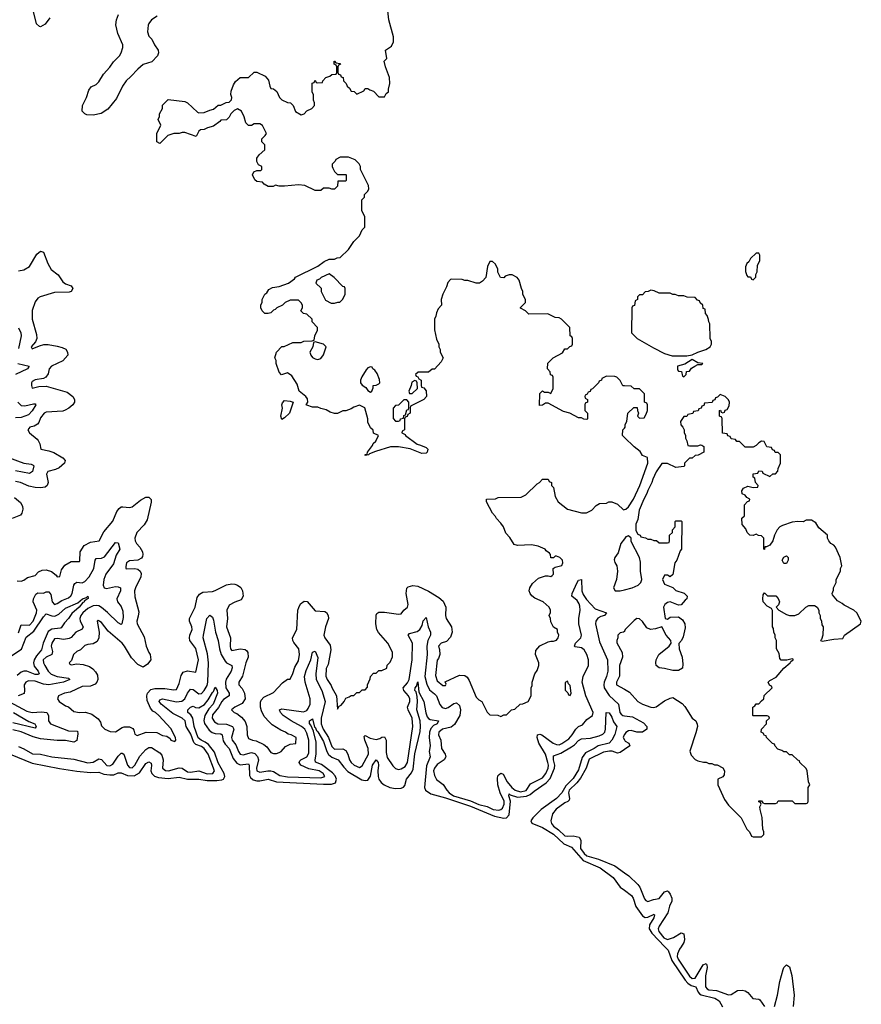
# Model space of a CAD drawing. Header units: inches. Extents: x 2323201 to 2563958, y 895391 to 1023096.
# Tile 49 of 196: x 2455639 to 2461709, y 939585 to 946690. Entities that reach past the tile are written whole.
import ezdxf

# ---------------------------------------------------------------- set-up
doc = ezdxf.new("R2010")
doc.units = ezdxf.units.IN
doc.header["$MEASUREMENT"] = 0
for name, color, linetype in [('C4954', 7, 'Continuous'), ('C4963', 7, 'Continuous'), ('C4964', 7, 'Continuous')]:
    doc.layers.add(name, color=color, linetype=linetype)

msp = doc.modelspace()

# ---------------------------------------------------------------- linework, layer by layer
at = {"layer": 'C4954', "color": 5}
for points, elevation in [([(2455857.2, 946702.8), (2455821.7, 946658.3), (2455790, 946639.3), (2455782, 946642), (2455761.2, 946661.2), (2455739.6, 946750)], 80), ([(2456630, 946715.3), (2456590, 946689.2), (2456570, 946664), (2456565.3, 946650), (2456561.7, 946601.7), (2456570, 946571.3), (2456591, 946550), (2456611, 946510), (2456638, 946470), (2456641, 946450), (2456632, 946430), (2456593.2, 946386.8), (2456530, 946366), (2456490, 946333.6), (2456440.8, 946279.2), (2456406.7, 946250), (2456379.5, 946210), (2456337.7, 946122.3), (2456274.8, 946045.2), (2456226.2, 946013.8), (2456170, 946000.7), (2456123.6, 946003.6), (2456108.7, 946010), (2456088.7, 946030), (2456093.2, 946070), (2456121.2, 946130), (2456138, 946182), (2456154, 946206), (2456190, 946222.8), (2456210, 946242.8), (2456243.9, 946296.1), (2456290, 946347.7), (2456314.9, 946385.1), (2456358, 946430), (2456371, 946450), (2456382.4, 946490), (2456382.4, 946510), (2456347.3, 946590), (2456333.4, 946653.4), (2456338, 946690), (2456352.2, 946727.7)], 80), ([(2460000, 944047.7), (2459990, 944048), (2459970, 944086), (2459946, 944110), (2459930, 944115.3), (2459870, 944118), (2459838, 944102), (2459834, 944090), (2459818, 944082), (2459814, 944070), (2459770, 944026), (2459758, 944022), (2459752.7, 944007.3), (2459738, 944002), (2459732.7, 943987.3), (2459718, 943982), (2459714, 943970), (2459718, 943958), (2459734, 943950), (2459734, 943930), (2459718, 943922), (2459714, 943910), (2459714, 943870), (2459734, 943850), (2459734, 943810), (2459730, 943806), (2459708.4, 943808.4), (2459690, 943818), (2459670, 943818), (2459606, 943850), (2459562, 943862), (2459450, 943922), (2459430, 943922), (2459410, 943908.7), (2459387.3, 943907.3), (2459390, 943994), (2459410, 944012), (2459423.6, 944003.6), (2459450, 944002), (2459470, 943994), (2459486, 944030), (2459486, 944110), (2459482, 944122), (2459467.3, 944127.3), (2459466, 944150), (2459446, 944170), (2459447.3, 944212.7), (2459486, 944250), (2459554.6, 944285.4), (2459570, 944314), (2459590, 944314), (2459607.3, 944332.7), (2459622, 944338), (2459626, 944350), (2459626, 944390), (2459622, 944402), (2459608.4, 944408.4), (2459606, 944470), (2459546, 944530), (2459530, 944538), (2459500.4, 944540.4), (2459447.3, 944567.3), (2459310, 944566), (2459286, 944590), (2459250, 944608), (2459250, 944614), (2459286, 944650), (2459288, 944670), (2459268.4, 944708.4), (2459268, 944730), (2459258, 944750), (2459242, 944810), (2459228, 944830), (2459190, 944848.7), (2459170, 944848.7), (2459141, 944839), (2459130, 944828), (2459106, 944830), (2459088.4, 944868.4), (2459088, 944890), (2459070, 944926), (2459050, 944946), (2459030, 944946), (2459012, 944910), (2459002, 944830), (2458976.9, 944803.1), (2458954, 944790), (2458930, 944788.7), (2458870, 944808.7), (2458850, 944808.7), (2458830, 944815.3), (2458750, 944818), (2458745.4, 944814.6), (2458727.1, 944792.9), (2458718, 944762), (2458690.9, 944709.1), (2458678, 944670), (2458682, 944630), (2458656, 944604), (2458644.5, 944575.5), (2458641, 944550), (2458631.3, 944530), (2458631.6, 944451.6), (2458645.4, 944385.4), (2458662, 944350), (2458662, 944330), (2458672, 944310), (2458672, 944290), (2458692, 944250), (2458679.8, 944220.2), (2458630, 944168), (2458612.7, 944167.3), (2458587.3, 944147.3), (2458512.7, 944147.3), (2458494, 944130), (2458498, 944118), (2458510, 944114), (2458518, 944098), (2458534, 944090), (2458534, 944050), (2458538, 944038), (2458552.7, 944032.7), (2458571.6, 944011.6), (2458572, 943970), (2458554, 943950), (2458458, 943902), (2458454, 943890), (2458454, 943850), (2458438, 943842), (2458432.7, 943827.3), (2458418, 943822), (2458414, 943810), (2458414, 943730), (2458398, 943722), (2458394, 943710), (2458418, 943698), (2458422, 943690), (2458506, 943626), (2458530, 943621), (2458570, 943602), (2458582, 943590), (2458578, 943570), (2458570, 943562), (2458540.2, 943560.2), (2458454.6, 943594.6), (2458370, 943608), (2458312.7, 943607.3), (2458205.4, 943574.6), (2458162, 943558), (2458154, 943550), (2458130, 943546), (2458130, 943552), (2458146, 943554), (2458148, 943570), (2458183.1, 943616.9), (2458189, 943631), (2458208, 943650), (2458226, 943690), (2458190, 943706), (2458187.3, 943727.3), (2458170, 943746), (2458150, 943786), (2458148.7, 943810), (2458128, 943890), (2458090, 943908.7), (2458050, 943895.3), (2458030, 943882), (2457990, 943868.7), (2457970, 943868), (2457931.1, 943848.9), (2457910, 943848.7), (2457878, 943858), (2457850, 943875.3), (2457810, 943884), (2457790, 943894), (2457750, 943895.3), (2457710, 943908), (2457706, 943910), (2457718, 943930), (2457713.6, 943953.6), (2457702, 943970), (2457654, 944010), (2457639.6, 944059.6), (2457601.2, 944121.2), (2457570, 944142), (2457528.4, 944128.4), (2457510, 944146), (2457488.7, 944210), (2457488, 944230), (2457478, 944250), (2457490, 944292), (2457530, 944332), (2457547.3, 944332.7), (2457610, 944362), (2457670, 944362), (2457688.9, 944371.1), (2457747.3, 944372.7), (2457762, 944378), (2457768, 944410), (2457788, 944450), (2457788, 944470), (2457748, 944510), (2457748, 944530), (2457710, 944566), (2457686, 944570), (2457666, 944590), (2457678, 944610), (2457678, 944630), (2457670, 944646), (2457650, 944666), (2457590, 944666), (2457554, 944650), (2457534, 944630), (2457494, 944610), (2457482, 944598), (2457470, 944595.3), (2457450, 944575.3), (2457430, 944569), (2457408, 944570), (2457388, 944590), (2457378, 944610), (2457378, 944630), (2457387.3, 944652.7), (2457388, 944670), (2457408, 944710), (2457420.4, 944719.6), (2457436.4, 944743.6), (2457463.1, 944756.9), (2457510, 944764.7), (2457578, 944790), (2457620.4, 944819.6), (2457628.7, 944831.3), (2457790, 944912), (2457834.6, 944945.4), (2457870, 944962), (2457910, 944962), (2457928.4, 944971.6), (2457950, 944974), (2458010, 945032), (2458048.7, 945090), (2458088.9, 945131.1), (2458110, 945174), (2458127.3, 945192.7), (2458127.3, 945267.3), (2458107.3, 945312.7), (2458106, 945390), (2458126, 945410), (2458126, 945430), (2458150, 945454), (2458158, 945470), (2458154.6, 945494.6), (2458098, 945610), (2458098, 945630), (2458088, 945650), (2458058, 945678), (2458010, 945698), (2457950, 945698), (2457918, 945682), (2457914, 945670), (2457892.7, 945647.3), (2457892, 945630), (2457898, 945618), (2457910, 945594), (2457930, 945574), (2457990, 945574), (2457994, 945570), (2457994, 945530), (2457990, 945526), (2457934, 945526), (2457931.6, 945488.4), (2457910, 945468), (2457890, 945468), (2457870, 945475.3), (2457830, 945475.3), (2457810, 945458), (2457770, 945458), (2457694.6, 945494.6), (2457650, 945499), (2457550, 945489), (2457510, 945488.7), (2457484.7, 945495.3), (2457467.3, 945487.3), (2457430, 945486), (2457403.1, 945503.1), (2457390, 945518), (2457350, 945522), (2457334.6, 945534.6), (2457318, 945570), (2457327.3, 945592.7), (2457350, 945602), (2457378, 945602), (2457386, 945610), (2457386, 945630), (2457362, 945642), (2457350, 945666), (2457348.7, 945690), (2457365.6, 945714.4), (2457408, 945750), (2457407.3, 945787.3), (2457386, 945810), (2457386, 945830), (2457410, 945854), (2457418, 945870), (2457390, 945926), (2457370, 945938), (2457330, 945938), (2457310, 945926), (2457290, 945926), (2457270, 945946), (2457258, 945990), (2457238, 946030), (2457210, 946046), (2457185.4, 946034.6), (2457162, 946010), (2457150, 945986), (2457131.6, 945968.4), (2457090, 945966), (2457083.6, 945956.4), (2457038, 945922), (2456994, 945910), (2456970, 945898), (2456943.6, 945896.4), (2456930, 945886), (2456911.6, 945848.4), (2456830, 945875.3), (2456810, 945875.3), (2456790, 945869), (2456750, 945869), (2456706.4, 945853.6), (2456650, 945798), (2456628.9, 945808.9), (2456628, 945870), (2456658, 945930), (2456638, 945970), (2456647.3, 945992.7), (2456648, 946010), (2456668, 946050), (2456670, 946074), (2456710, 946114), (2456830, 946101), (2456850, 946091.3), (2456922, 946022), (2456930, 946018), (2456970, 946021), (2457010, 946038), (2457036.4, 946043.6), (2457070, 946074), (2457090, 946074), (2457128.4, 946091.6), (2457150, 946094), (2457167.3, 946112.7), (2457168, 946130), (2457162, 946150), (2457164.7, 946175.3), (2457180.4, 946219.6), (2457196.4, 946243.6), (2457230, 946272), (2457290, 946274), (2457330, 946312), (2457350, 946312), (2457410, 946282), (2457434.4, 946254.4), (2457442, 946210), (2457450, 946194), (2457470, 946192), (2457492.7, 946172.7), (2457512, 946130), (2457530, 946112), (2457570, 946092), (2457591.1, 946091.1), (2457612, 946070), (2457627.1, 946027.1), (2457670, 946004.7), (2457690, 946012), (2457710, 946032), (2457746, 946050), (2457766, 946070), (2457766, 946090), (2457758, 946110), (2457758, 946150), (2457748, 946168), (2457748, 946232), (2457762, 946238), (2457770, 946254), (2457778, 946238), (2457790, 946234), (2457822, 946238), (2457826, 946250), (2457847.3, 946272.7), (2457876.4, 946283.6), (2457890, 946294), (2457922, 946298), (2457926, 946310), (2457926, 946350), (2457922, 946362), (2457906, 946370), (2457906, 946390), (2457910, 946392), (2457918, 946378), (2457950, 946374), (2457952, 946370), (2457938, 946362), (2457934, 946350), (2457934, 946310), (2457938, 946298), (2457952.7, 946292.7), (2457958, 946278), (2457972.7, 946272.7), (2457974, 946250), (2457994, 946230), (2458002, 946210), (2458016.9, 946196.9), (2458030, 946174), (2458051.6, 946171.6), (2458070, 946154), (2458122, 946178), (2458130, 946194), (2458150, 946194), (2458163.6, 946183.6), (2458190, 946174), (2458230, 946134), (2458270, 946134), (2458283.1, 946156.9), (2458298, 946170), (2458298, 946190), (2458308, 946230), (2458307.3, 946272.7), (2458278, 946350), (2458268, 946390), (2458286, 946410), (2458278, 946470), (2458320.4, 946499.6), (2458335.3, 946530), (2458334, 946566), (2458302, 946690), (2458294.6, 946754.6)], 80), ([(2455630, 944878), (2455670, 944886), (2455708.7, 944910), (2455762.5, 944997.5), (2455790, 945021), (2455810, 945012), (2455841.3, 944930), (2455867.2, 944887.2), (2455916, 944850), (2455950, 944798), (2455970, 944784.7), (2456010.8, 944770.8), (2456022, 944750), (2456011.1, 944728.9), (2455996.9, 944723.1), (2455890, 944722), (2455787.7, 944690), (2455770, 944679.7), (2455750, 944653.6), (2455730, 944592.7), (2455728.8, 944530), (2455759.5, 944419.5), (2455762, 944390), (2455754, 944366), (2455722.4, 944330), (2455730, 944314.8), (2455782.4, 944337.6), (2455814, 944346), (2455845.3, 944345.3), (2455910, 944334.3), (2455945.1, 944325.1), (2455971.7, 944311.7), (2455984.4, 944290), (2455986.4, 944270), (2455951.3, 944228.7), (2455868.5, 944190), (2455852.2, 944170), (2455845.5, 944134.5), (2455828.2, 944111.8), (2455810, 944101.3), (2455750, 944092.6), (2455730, 944079.3), (2455723.8, 944070), (2455723.8, 944050), (2455730, 944031.3), (2455776.6, 944043.4), (2455830, 944045.5), (2455982.3, 944002.3), (2456023, 943970), (2456033.4, 943950), (2456033.4, 943930), (2456022, 943910), (2455993.9, 943886.1), (2455968.2, 943871.8), (2455950, 943866.3), (2455830, 943858), (2455816.3, 943850), (2455790, 943818), (2455777.2, 943782.8), (2455767.6, 943772.4), (2455742.5, 943757.5), (2455711.3, 943750), (2455698, 943730), (2455711, 943710), (2455764.4, 943664.4), (2455772.5, 943652.5), (2455783.8, 943630), (2455791, 943590), (2455850, 943578.9), (2455886.2, 943566.2), (2455949.1, 943529.1), (2455966, 943510), (2455962.4, 943490), (2455923.5, 943456.5), (2455896.4, 943443.6), (2455842.4, 943430), (2455832.4, 943410), (2455843.6, 943350), (2455837, 943330), (2455822.4, 943317.6), (2455790, 943311.7), (2455750, 943314.8), (2455705.2, 943325.2), (2455644, 943350), (2455610, 943356.9)], 80), ([(2455630, 944466), (2455647.2, 944430), (2455650.1, 944410), (2455630, 944316.4)], 60), ([(2455624.9, 944210), (2455708.5, 944190), (2455695.2, 944170), (2455609.5, 944130.5)], 60), ([(2455625.4, 943930), (2455650, 943906.6), (2455676.7, 943903.3), (2455738.8, 943918.8), (2455750, 943918.6), (2455755.1, 943910), (2455730, 943866.9), (2455701.7, 943838.3), (2455650, 943819.8), (2455610, 943818.1)], 60), ([(2460000, 943676.3), (2459986, 943690), (2459988.4, 943731.6), (2460000, 943743.7)], 80), ([(2455558.6, 943530), (2455670, 943490.4), (2455722.9, 943482.8), (2455736.2, 943476.2), (2455740.2, 943470), (2455730.4, 943429.6), (2455710, 943415), (2455610, 943434.2)], 60), ([(2455622, 942642), (2455650, 942638), (2455670, 942644.7), (2455695.6, 942664.4), (2455750, 942678.8), (2455774.9, 942705.1), (2455801.6, 942718.4), (2455830, 942720.5), (2455867.6, 942707.6), (2455902.4, 942682.4), (2455910, 942671), (2455928.4, 942671.6), (2455940.1, 942719.9), (2455964.9, 942755.1), (2456010, 942779.3), (2456070, 942781), (2456074, 942786), (2456075.8, 942850), (2456104.5, 942895.5), (2456150, 942921.1), (2456211.2, 942930), (2456244.8, 942995.2), (2456310, 943070.5), (2456339, 943141), (2456356.1, 943163.9), (2456370, 943174), (2456384, 943176), (2456430, 943170.3), (2456450, 943176), (2456510, 943222.6), (2456550, 943243.8), (2456570, 943244), (2456587.7, 943227.7), (2456587.9, 943207.9), (2456558.8, 943081.2), (2456535.9, 943044.1), (2456483.6, 942990), (2456470.3, 942950), (2456471.7, 942930), (2456482.3, 942910), (2456504.9, 942884.9), (2456525.3, 942850), (2456527.6, 942830), (2456524, 942816), (2456516.5, 942803.5), (2456490, 942791.1), (2456430, 942786), (2456410, 942771.6), (2456404.6, 942744.6), (2456405.5, 942730), (2456410, 942726.4), (2456470, 942728.9), (2456490, 942724.9), (2456508.2, 942710), (2456514.7, 942694.7), (2456512, 942670), (2456473.4, 942590), (2456468.1, 942570), (2456470, 942524.7), (2456497.8, 942417.7), (2456494.1, 942385.9), (2456483.1, 942350), (2456486.5, 942330), (2456537.1, 942237.1), (2456550.7, 942170), (2456570, 942124.7), (2456581, 942110), (2456586, 942070), (2456561.4, 942038.6), (2456530, 942019), (2456490, 942037.2), (2456444.7, 942084.7), (2456394.7, 942170), (2456378.4, 942190), (2456277.1, 942277.1), (2456230, 942340.9), (2456204.9, 942355.1), (2456198, 942350), (2456213.4, 942270), (2456209.2, 942230.8), (2456197.2, 942202.8), (2456170, 942186.6), (2456130, 942182), (2456110, 942174.5), (2456077.4, 942142.6), (2456051, 942130), (2456027.3, 942110), (2456013.4, 942066.6), (2455996, 942050), (2456000.7, 942040.7), (2456010, 942036), (2456050, 942042.4), (2456096.7, 942036.7), (2456141.7, 942021.7), (2456166.2, 942006.2), (2456185.3, 941985.3), (2456199.3, 941959.3), (2456202, 941930), (2456195.5, 941910), (2456183.6, 941896.4), (2456150, 941882), (2456090, 941878.7), (2456002, 941838), (2455962, 941830), (2455918, 941810), (2455911.3, 941790), (2455922.8, 941770), (2455970, 941738), (2455990, 941732), (2456030, 941698), (2456070, 941691), (2456114.4, 941694.4), (2456159.5, 941679.5), (2456204.4, 941644.4), (2456221, 941621), (2456230, 941594), (2456254, 941570), (2456292.7, 941552.7), (2456330, 941552), (2456377.2, 941582.8), (2456392.7, 941587.3), (2456430, 941587.3), (2456454.8, 941574.8), (2456462.8, 941562.8), (2456470, 941534), (2456485.4, 941525.4), (2456551.1, 941548.9), (2456627.1, 941547.1), (2456670, 941525.5), (2456699.8, 941519.8), (2456724, 941504), (2456730, 941492), (2456758, 941482), (2456766, 941490), (2456762, 941510), (2456730, 941575.3), (2456642, 941670), (2456619.5, 941690), (2456600, 941700), (2456581.8, 941721.8), (2456558, 941778), (2456556, 941810), (2456559.7, 941830), (2456584.1, 941855.9), (2456614.8, 941865.2), (2456685, 941865), (2456750, 941854.4), (2456770, 941858), (2456790, 941901), (2456802.8, 941957.2), (2456819.1, 941980.9), (2456850, 941990.6), (2456910, 941980.7), (2456929.7, 942070), (2456910, 942151.8), (2456866.6, 942210), (2456863.5, 942230), (2456867.1, 942250), (2456882.7, 942290), (2456881, 942310), (2456862.7, 942350), (2456862.7, 942370), (2456903.5, 942450), (2456919.3, 942520.7), (2456935.5, 942544.5), (2456960.8, 942559.2), (2457030, 942564.7), (2457050, 942570.3), (2457130, 942612.2), (2457170, 942620.4), (2457190, 942617.1), (2457210.3, 942610.3), (2457233, 942593), (2457246.4, 942570), (2457250.4, 942529.6), (2457236.7, 942503.3), (2457190, 942488), (2457150, 942464.4), (2457132.3, 942430), (2457137.5, 942370), (2457131.4, 942310), (2457159.7, 942230), (2457156.5, 942170), (2457160.3, 942150), (2457170, 942138), (2457230, 942149.4), (2457265.4, 942145.4), (2457276.5, 942136.5), (2457283.4, 942123.4), (2457286.2, 942090), (2457269, 942049), (2457246.5, 941953.5), (2457220.7, 941910), (2457220.5, 941890), (2457242.9, 941862.9), (2457260.5, 941830), (2457264, 941790), (2457243.4, 941756.6), (2457191.3, 941730), (2457167.7, 941710), (2457186.8, 941690), (2457204.1, 941684.1), (2457237.6, 941657.6), (2457264.8, 941624.8), (2457276.3, 941590), (2457280.7, 941530), (2457290, 941502.8), (2457318, 941490), (2457345.3, 941485.3), (2457399.2, 941459.2), (2457422, 941442), (2457450, 941402), (2457470, 941394), (2457490, 941394), (2457510, 941402), (2457526, 941410), (2457555.3, 941444.7), (2457590, 941462), (2457630, 941466), (2457632.3, 941510), (2457598, 941530), (2457575.5, 941535.5), (2457555.3, 941550), (2457522.7, 941562.7), (2457461, 941601), (2457440.1, 941620.1), (2457403, 941663), (2457382.9, 941702.9), (2457376.2, 941730), (2457375.1, 941764.9), (2457380.1, 941779.9), (2457399.5, 941800.5), (2457470, 941835.5), (2457534, 941906), (2457570, 941931.3), (2457590, 941932), (2457610, 941972), (2457622.6, 942017.4), (2457650, 942063), (2457657.6, 942110), (2457651.9, 942150), (2457616.4, 942196.4), (2457609.4, 942210), (2457607, 942230), (2457638.9, 942290), (2457646, 942430), (2457651.1, 942448.9), (2457665.4, 942474.6), (2457690, 942494), (2457712.4, 942492.4), (2457770, 942424.4), (2457839.9, 942419.9), (2457852.7, 942412.7), (2457864.9, 942390), (2457866, 942370), (2457845.3, 942310), (2457833.4, 942250), (2457838.9, 942230), (2457877.1, 942177.1), (2457883.4, 942143.4), (2457862.6, 942037.4), (2457850, 942009), (2457847.8, 941952.2), (2457856, 941930), (2457885.9, 941885.9), (2457890, 941870.7), (2457924.4, 941810), (2457930, 941714), (2457943.1, 941736.9), (2457956.5, 941743.5), (2457978, 941770), (2457990, 941794), (2458016.4, 941803.6), (2458030, 941814), (2458050, 941814), (2458070, 941834), (2458090, 941834), (2458110, 941854), (2458130, 941854), (2458147.3, 941872.7), (2458148.4, 941891.6), (2458167.3, 941932.7), (2458168.4, 941951.6), (2458190, 941974), (2458210, 941974), (2458230, 941994), (2458250, 941994), (2458286, 942010), (2458288.7, 942031.3), (2458310, 942054), (2458327.3, 942092.7), (2458327.3, 942127.3), (2458294, 942190), (2458227.3, 942267.3), (2458214.5, 942290), (2458206.6, 942330), (2458210, 942394), (2458214, 942406), (2458230, 942414.8), (2458270, 942414), (2458370, 942401.3), (2458390, 942403.8), (2458409.7, 942430.3), (2458436.2, 942450), (2458439.7, 942470), (2458425.6, 942550), (2458431.6, 942588.4), (2458441.6, 942598.4), (2458473.4, 942606.6), (2458510, 942602.4), (2458586.4, 942566.4), (2458661.2, 942521.2), (2458694, 942494), (2458712.4, 942450), (2458710.4, 942390), (2458715.3, 942370), (2458752.7, 942310), (2458757.1, 942270), (2458746.4, 942233.6), (2458716.5, 942203.5), (2458678.8, 942190), (2458659.5, 942170), (2458666.2, 942146.2), (2458668.1, 942110), (2458659.2, 942080.8), (2458650, 942069), (2458637.3, 941957.3), (2458650, 941918.8), (2458690, 941886.8), (2458710, 941884.7), (2458715.3, 941895.3), (2458708.7, 941911.3), (2458810, 941961), (2458850, 941958), (2458866.4, 941946.4), (2458881.4, 941921.4), (2458930, 941802), (2458950, 941782), (2458971.1, 941771.1), (2459010, 941694), (2459030, 941674), (2459087.3, 941672.7), (2459110, 941662), (2459130, 941674), (2459150, 941674), (2459186, 941710), (2459210, 941714), (2459248.4, 941751.6), (2459267.3, 941752.7), (2459306, 941770), (2459328, 941810), (2459328.7, 941870), (2459334.6, 941885.4), (2459335.3, 941910), (2459355.3, 941970), (2459370, 941994), (2459382, 942030), (2459382, 942050), (2459359, 942110), (2459362, 942138), (2459390, 942171), (2459450, 942201), (2459470, 942206), (2459490, 942204.7), (2459510, 942212), (2459522, 942230), (2459528, 942250), (2459518, 942270), (2459518, 942290), (2459490, 942306), (2459470, 942346), (2459468, 942370), (2459458, 942390), (2459467.3, 942412.7), (2459468, 942430), (2459458, 942450), (2459414, 942490), (2459354.7, 942514.7), (2459332.6, 942532.6), (2459319.5, 942550), (2459314.5, 942570), (2459317, 942590), (2459338, 942622), (2459379.5, 942660.5), (2459430, 942676), (2459450, 942678), (2459470, 942672), (2459480.4, 942679.6), (2459488, 942690), (2459486, 942730), (2459500.4, 942739.6), (2459548.4, 942751.6), (2459555.3, 942770), (2459553.2, 942790), (2459535.3, 942810), (2459510, 942818), (2459502, 942818), (2459490, 942806), (2459470, 942806), (2459468, 942830), (2459460.4, 942840.4), (2459436.4, 942856.4), (2459428.7, 942868.7), (2459378, 942890), (2459330, 942901.2), (2459230, 942895.3), (2459204, 942904), (2459173.6, 942953.6), (2459144.7, 942984.7), (2459128.7, 943030), (2459110, 943058), (2459078, 943090), (2459070, 943106), (2459048.4, 943128.4), (2459006, 943210), (2459006, 943230), (2459070, 943232), (2459090, 943242), (2459254.6, 943245.4), (2459290, 943262), (2459370, 943342), (2459388.4, 943351.6), (2459410, 943374), (2459450, 943374), (2459458, 943358), (2459474, 943350), (2459474, 943330), (2459490, 943314), (2459502, 943250), (2459522, 943210), (2459590, 943158), (2459690, 943132), (2459727.3, 943132.7), (2459766, 943150), (2459796.4, 943183.6), (2459820.4, 943199.6), (2459870, 943202), (2459888.4, 943211.6), (2459910, 943212), (2459950, 943194), (2459994, 943154), (2460000, 943155.5)], 80), ([(2455601.8, 943241.8), (2455645.3, 943205.3), (2455659.3, 943179.3), (2455661.8, 943158.2), (2455655.3, 943130), (2455644.5, 943115.5), (2455586, 943090)], 80), ([(2460000, 942944.9), (2459973.4, 942910), (2459956.4, 942843.6), (2459931.3, 942810), (2459926.4, 942793.6), (2459930, 942774), (2459946, 942750), (2459951.3, 942710), (2459942.8, 942650), (2459922, 942590), (2459934, 942570), (2459970, 942568.2), (2460000, 942575.9)], 80), ([(2455630, 942264.6), (2455650, 942323.5), (2455710, 942321.5), (2455737, 942350), (2455760.9, 942410), (2455761.7, 942430), (2455735.9, 942490), (2455738.6, 942510), (2455756.2, 942543.8), (2455770, 942554), (2455810, 942553.1), (2455830, 942561.3), (2455850, 942562.5), (2455863.2, 942543.2), (2455874.2, 942490), (2455890, 942469.1), (2455910, 942476.4), (2455942, 942498), (2455990, 942518.3), (2456006.9, 942533.1), (2456016.8, 942550), (2456030, 942608.7), (2456037.7, 942622.3), (2456050, 942632.5), (2456090, 942626.3), (2456110, 942636), (2456140.7, 942670), (2456173.3, 942730), (2456183.1, 942790), (2456190, 942802.6), (2456230, 942805), (2456250, 942814.6), (2456330, 942916.9), (2456350, 942914.4), (2456360.8, 942870), (2456334.3, 942825.7), (2456315.8, 942764.2), (2456260.9, 942690), (2456245.8, 942650), (2456240.5, 942610), (2456248.8, 942590), (2456265.8, 942585.8), (2456330, 942599), (2456350, 942598.4), (2456365.8, 942590), (2456367.1, 942570), (2456339, 942510), (2456343.8, 942490), (2456370, 942455.2), (2456382.8, 942422.8), (2456384.5, 942375.5), (2456375.8, 942330), (2456370, 942325.7), (2456350, 942336.7), (2456272.5, 942412.5), (2456230, 942448.4), (2456210, 942459.6), (2456190, 942463), (2456170, 942460.3), (2456130, 942441.9), (2456095.2, 942410), (2456079.3, 942390), (2456072.1, 942370), (2456075.7, 942350), (2456097.3, 942310), (2456088.8, 942291.2), (2456043.9, 942270), (2456010, 942231.1), (2455995.9, 942224.1), (2455957.9, 942217.9), (2455910, 942225.4), (2455890, 942221.7), (2455871.4, 942190), (2455867.1, 942170), (2455875.7, 942130), (2455869.7, 942110.3), (2455830.9, 942089.1), (2455809.2, 942070), (2455809.6, 942050), (2455820.6, 942030), (2455844, 941990), (2455867.1, 941967.1), (2455910, 941951.2), (2455990, 941938.9), (2456001.3, 941930), (2455955.8, 941910), (2455850, 941891.4), (2455810, 941896.4), (2455750, 941916.2), (2455701.8, 941918.2), (2455683.9, 941910), (2455670.7, 941890), (2455674.4, 941850), (2455671.5, 941828.5), (2455628.9, 941811.1)], 60), ([(2455630, 941444.6), (2455670, 941427.7), (2455731.8, 941391.8), (2455790, 941389.4), (2455870, 941371.1), (2456030, 941353.6), (2456130, 941327.6), (2456170, 941333.4), (2456210, 941356.1), (2456230, 941352.8), (2456268.7, 941308.7), (2456290, 941305.5), (2456310, 941316.9), (2456350, 941374.8), (2456370, 941398.5), (2456377.5, 941397.5), (2456391.3, 941391.3), (2456416.7, 941310), (2456430, 941293.7), (2456450, 941291.6), (2456470, 941309.6), (2456505.1, 941374.9), (2456550, 941423.8), (2456570, 941438.4), (2456590, 941438.1), (2456650, 941400.3), (2456664, 941384), (2456674.1, 941350), (2456668.1, 941290), (2456690, 941272.7), (2456711.5, 941270), (2456790, 941292.2), (2456810, 941290), (2456850, 941263.4), (2456870, 941259.3), (2456930, 941269.8), (2456990, 941248.1), (2457032.5, 941250), (2457044.3, 941270), (2456997.2, 941390), (2456970, 941431.8), (2456950, 941444.4), (2456910, 941459.3), (2456894.7, 941474.7), (2456874.4, 941534.4), (2456838.8, 941590), (2456833.3, 941630), (2456810, 941650), (2456744.4, 941684.4), (2456659.9, 941750), (2456645.1, 941770), (2456650, 941782.2), (2456670, 941789), (2456770, 941768), (2456808.5, 941771.5), (2456830, 941788.7), (2456850, 941831.5), (2456870, 941859.3), (2456890, 941856.8), (2456930, 941825.1), (2456950, 941826.9), (2456970, 941848.4), (2456990, 941885.5), (2456996.9, 941910), (2457001.8, 942050), (2456994.1, 942114.1), (2456963.3, 942230), (2456964, 942250), (2456989.2, 942370), (2457010, 942393.1), (2457030, 942378.4), (2457036.8, 942356.8), (2457051.3, 942270), (2457071.3, 942211.3), (2457080.1, 942150), (2457093.2, 942110), (2457120.1, 942060.1), (2457130, 942049.6), (2457170, 942030.8), (2457172.2, 942012.2), (2457165.1, 941990), (2457128.5, 941931.5), (2457123.1, 941910), (2457126.1, 941870), (2457150.6, 941830), (2457150.7, 941810), (2457110, 941784.1), (2457095.9, 941770), (2457072.4, 941727.6), (2457030, 941673.4), (2457026.2, 941650), (2457043.8, 941623.8), (2457068, 941610), (2457130, 941606.8), (2457173.1, 941590), (2457182.3, 941570), (2457166.5, 941510), (2457170.7, 941490.7), (2457198.2, 941458.2), (2457216.6, 941410), (2457229.6, 941390), (2457250, 941385), (2457310, 941402), (2457334.9, 941394.9), (2457354.3, 941374.3), (2457360.4, 941350), (2457347.3, 941290), (2457350, 941269.6), (2457370, 941259.1), (2457429.2, 941270.8), (2457450.5, 941270.5), (2457470, 941265.1), (2457515.8, 941235.8), (2457570, 941226.1), (2457810, 941218.9), (2457840.2, 941230), (2457828.6, 941250), (2457799.3, 941270), (2457723.8, 941283.8), (2457666.2, 941310), (2457653.6, 941330), (2457659, 941341), (2457667.1, 941350), (2457709.7, 941370.3), (2457723.4, 941396.6), (2457724.9, 941490), (2457710, 941542.7), (2457695.1, 941570), (2457672.1, 941590), (2457597.4, 941630), (2457540.2, 941670), (2457520.6, 941690), (2457512.8, 941710), (2457530, 941718.3), (2457685.5, 941694.5), (2457710, 941704.9), (2457720.2, 941719.8), (2457733, 941750), (2457733.7, 941790), (2457696.9, 941910), (2457693.7, 941950), (2457705.5, 941994.5), (2457738.7, 942070), (2457750, 942126), (2457770, 942133.4), (2457788.9, 942088.9), (2457775.9, 941970), (2457778.2, 941930), (2457817.9, 941850), (2457842.2, 941770), (2457813, 941650), (2457812.2, 941610), (2457828.9, 941570), (2457865.1, 941510), (2457890, 941446.2), (2457910, 941425.8), (2457970, 941428.9), (2457990, 941417.5), (2458006.6, 941390), (2458017.9, 941350), (2458029.2, 941330), (2458052.1, 941310), (2458090, 941295.1), (2458110, 941305.9), (2458155.5, 941390), (2458153.4, 941430), (2458127.2, 941490), (2458123, 941517), (2458130, 941525.5), (2458166.5, 941506.5), (2458210, 941495.1), (2458236.4, 941503.6), (2458250, 941513.1), (2458270, 941515), (2458281.1, 941490), (2458281.7, 941401.7), (2458290, 941367), (2458330, 941306.2), (2458350, 941285.6), (2458370, 941280.1), (2458390, 941284), (2458418.8, 941301.2), (2458436.3, 941330), (2458475.3, 941590), (2458470.2, 941650), (2458440.4, 941710), (2458436.3, 941730), (2458451.8, 941770), (2458453.4, 941790), (2458443.9, 941810), (2458408.5, 941848.5), (2458405.8, 941870), (2458435.4, 941904.6), (2458449, 941930), (2458469.2, 942070), (2458471.1, 942190), (2458439.8, 942250), (2458450, 942261.8), (2458505.8, 942274.2), (2458525.7, 942290), (2458541.1, 942318.9), (2458550, 942352.7), (2458570, 942375.5), (2458584, 942310), (2458602, 942270), (2458601, 942250), (2458581.5, 942210), (2458574.7, 942170), (2458578.3, 942110), (2458561.2, 941950), (2458574.5, 941894.5), (2458594.1, 941854.1), (2458630, 941826.7), (2458644.2, 941810), (2458668.2, 941748.2), (2458687, 941727), (2458710, 941720.5), (2458730, 941727), (2458770, 941754.6), (2458790, 941759.4), (2458810, 941740.7), (2458818.1, 941710), (2458814.1, 941670), (2458775.9, 941604.1), (2458750, 941585), (2458687.6, 941570), (2458662.3, 941550), (2458659.9, 941530), (2458676.7, 941490), (2458682.1, 941430), (2458706.8, 941390), (2458711.3, 941370), (2458700.1, 941350), (2458650, 941315.4), (2458630.7, 941290), (2458624.4, 941270), (2458630, 941235.1), (2458646.2, 941206.2), (2458692.3, 941172.3), (2458718.6, 941130), (2458736.5, 941110), (2458766.9, 941090), (2458890, 941054.2), (2458950, 941026.2), (2459010, 941012), (2459053.2, 940990), (2459094.7, 940985.3), (2459110, 940990.4), (2459120, 941000), (2459133.8, 941030), (2459133.4, 941050), (2459105, 941110), (2459088.2, 941170), (2459084.3, 941215.7), (2459087.4, 941232.6), (2459096.4, 941243.6), (2459110, 941252.9), (2459125, 941245), (2459154.6, 941190), (2459188.4, 941150), (2459213.6, 941130), (2459250, 941119.4), (2459290.9, 941129.1), (2459323.7, 941176.3), (2459410, 941219.9), (2459434.2, 941250), (2459449.4, 941290), (2459452, 941310), (2459448.5, 941330), (2459430, 941390), (2459383.1, 941470), (2459369.9, 941510), (2459373.3, 941530), (2459390, 941534.4), (2459404.2, 941530), (2459486.4, 941470), (2459510, 941458.9), (2459530, 941458.7), (2459550, 941466.1), (2459598.8, 941501.2), (2459624.3, 941530), (2459650, 941571.7), (2459670, 941589.5), (2459697, 941603), (2459730, 941640.1), (2459770.4, 941670), (2459774.8, 941690), (2459722.3, 941810), (2459696.4, 941910), (2459703.9, 941950), (2459740.3, 942030), (2459741.6, 942070), (2459728.2, 942110), (2459710, 942142.8), (2459690, 942157.4), (2459645, 942165), (2459639.2, 942170), (2459646.6, 942190), (2459684.9, 942230), (2459691.5, 942250), (2459671.1, 942330), (2459671, 942370), (2459681.3, 942430), (2459678.6, 942458.6), (2459674.4, 942474.4), (2459658.6, 942498.6), (2459621.2, 942530), (2459623.2, 942550), (2459659.2, 942630), (2459670, 942645.3), (2459690, 942650.8), (2459692.8, 942570), (2459702.3, 942542.3), (2459725.8, 942505.8), (2459790, 942438.5), (2459870.6, 942410), (2459855.5, 942390), (2459830, 942384.7), (2459807.9, 942372.1), (2459795, 942350), (2459792.9, 942330), (2459821.6, 942201.6), (2459877.4, 942070), (2459881.4, 941990), (2459871.7, 941950), (2459855, 941910), (2459851.1, 941890), (2459854.3, 941870), (2459890, 941813.2), (2459956.6, 941750), (2459968.4, 941690), (2459977.7, 941677.7), (2459990, 941668.3), (2460000, 941667)], 60), ([(2455567, 942093), (2455653.1, 942146.9), (2455685.9, 942234.1), (2455742.1, 942277.9), (2455810, 942382.2), (2455830, 942403.5), (2455870, 942387.3), (2455893.2, 942386.8), (2455920.2, 942399.8), (2455970, 942442.8), (2456058.8, 942481.2), (2456092.3, 942510), (2456119.7, 942520.2), (2456130, 942530.3), (2456133.8, 942513.8), (2456105.1, 942494.9), (2456105.3, 942490), (2456094.8, 942485.2), (2456068.4, 942450), (2456015.9, 942404.1), (2455991.9, 942368.1), (2455962.2, 942337.8), (2455937.4, 942302.6), (2455930, 942298.4), (2455870, 942293.1), (2455845.1, 942274.9), (2455808.5, 942190), (2455796.3, 942143.7), (2455760, 942100), (2455743.3, 942070), (2455739.6, 942050), (2455744.5, 942024.5), (2455771.6, 941990), (2455780.2, 941970), (2455770, 941965), (2455750, 941965.7), (2455690, 941989.9), (2455670, 941989.9), (2455650, 941981.7), (2455622, 941958)], 40), ([(2460000, 942276), (2459994, 942270), (2459970, 942266), (2459954, 942250), (2459954, 942230), (2459944.7, 942210), (2459946.4, 942193.6), (2459984.4, 942124.4), (2459987.6, 942090), (2459964.7, 942030), (2459966, 941954), (2459943, 941910), (2459944, 941890), (2460000, 941859)], 80), ([(2455570.3, 941390), (2455730, 941325.9), (2455926, 941286), (2456050, 941267.2), (2456150, 941257.6), (2456210, 941260.1), (2456246.3, 941246.3), (2456290, 941240.4), (2456318.2, 941241.8), (2456350, 941255), (2456370, 941255.3), (2456415.5, 941235.5), (2456465.8, 941234.2), (2456504.2, 941255.8), (2456550, 941322.2), (2456570, 941335.3), (2456586.2, 941326.2), (2456589.3, 941309.3), (2456585.9, 941270), (2456591.7, 941250), (2456611.3, 941231.3), (2456641.1, 941221.1), (2456710, 941214), (2456790, 941223.6), (2456850, 941210.9), (2456930, 941210.1), (2456990, 941201.3), (2457060.4, 941199.6), (2457096.1, 941203.9), (2457109.9, 941210.1), (2457119.7, 941230), (2457113.5, 941250), (2457070, 941327.5), (2457044.8, 941404.8), (2457000.3, 941460.3), (2456977.4, 941477.4), (2456947.3, 941490), (2456927.4, 941507.4), (2456898.3, 941590), (2456887.9, 941650), (2456873.3, 941673.3), (2456852.2, 941690), (2456850.7, 941709.3), (2456870, 941729.3), (2456890, 941736.3), (2456907.7, 941727.7), (2456930, 941723.9), (2456971.7, 941748.3), (2456998.8, 941781.2), (2457030, 941835.2), (2457038, 941842), (2457050, 941872.7), (2457064, 941850), (2457065.8, 941830), (2457033.5, 941750), (2457003, 941717), (2456974.3, 941670), (2456967, 941633), (2456972.6, 941612.6), (2457004.5, 941564.5), (2457026.9, 941546.9), (2457050, 941539.2), (2457090, 941536.2), (2457099, 941530), (2457106.3, 941486.3), (2457121.6, 941461.6), (2457150.4, 941430), (2457178.4, 941358.4), (2457204.8, 941324.8), (2457230, 941312.7), (2457290, 941320.2), (2457294.2, 941310), (2457297.2, 941237.2), (2457302.9, 941222.9), (2457323.9, 941203.9), (2457350, 941197.7), (2457370, 941198.3), (2457430, 941210.5), (2457491.6, 941191.6), (2457830, 941172.5), (2457886.9, 941173.1), (2457916.1, 941183.9), (2457922.9, 941210), (2457913.3, 941233.3), (2457895.5, 941255.5), (2457816.4, 941316.4), (2457773.6, 941333.6), (2457769, 941349), (2457778.3, 941390), (2457777.5, 941477.5), (2457756.9, 941556.9), (2457739, 941599), (2457728.7, 941611.3), (2457729.8, 941630), (2457750, 941644.6), (2457765.7, 941585.7), (2457770, 941584.7), (2457780.3, 941560.3), (2457790, 941550.7), (2457830, 941481.6), (2457854.8, 941410), (2457867.2, 941387.2), (2457889.5, 941369.5), (2457936.3, 941350), (2457975.9, 941295.9), (2458006, 941266), (2458105.7, 941205.7), (2458130, 941199), (2458150, 941203.6), (2458168.2, 941231.8), (2458183.9, 941310), (2458210, 941350.3), (2458223.5, 941330), (2458227, 941310), (2458222.3, 941270), (2458224.3, 941230), (2458229.5, 941209.5), (2458245, 941185), (2458268.6, 941168.6), (2458309.5, 941149.5), (2458350, 941142.8), (2458390, 941144.7), (2458408.2, 941151.8), (2458416.7, 941163.3), (2458428.2, 941210), (2458464.6, 941255.4), (2458477, 941283), (2458490, 941391.6), (2458526.7, 941553.3), (2458529.9, 941589.9), (2458527.1, 941630), (2458502.5, 941710), (2458508.8, 941770), (2458506.4, 941806.4), (2458499.1, 941839), (2458489.9, 941850), (2458491.6, 941870), (2458500.1, 941879.9), (2458510, 941911.7), (2458517.1, 941837.1), (2458552.9, 941770), (2458567.4, 941687.4), (2458578.6, 941658.6), (2458587.2, 941647.2), (2458600.3, 941640.3), (2458659.3, 941630), (2458650.3, 941610), (2458623.3, 941596.7), (2458604, 941576), (2458595.4, 941550), (2458592, 941510), (2458598.9, 941450), (2458592.7, 941410), (2458600.5, 941370), (2458573.7, 941306.3), (2458558.5, 941150), (2458565.8, 941130), (2458604.3, 941104.3), (2458710, 941075.7), (2458890, 941014), (2459063.9, 940943.9), (2459130.6, 940929.4), (2459150, 940931.5), (2459168.8, 940951.2), (2459178.1, 941050), (2459165.8, 941090), (2459170, 941104.9), (2459176.7, 941096.7), (2459230, 941080.8), (2459293.3, 941086.7), (2459321.6, 941098.4), (2459350, 941123.9), (2459436.6, 941183.4), (2459464.4, 941215.6), (2459496, 941290), (2459498.2, 941310), (2459489.6, 941350.4), (2459490, 941377.2), (2459542.9, 941397.1), (2459617.7, 941442.3), (2459641.3, 941458.7), (2459670, 941488.8), (2459690, 941501.1), (2459754.6, 941505.4), (2459817.5, 941522.5), (2459844.9, 941535.1), (2459858, 941550), (2459864, 941570), (2459869.5, 941690.5), (2459890, 941688.2), (2459910, 941657.6), (2459922.7, 941622.7), (2459945.5, 941590), (2459930, 941533.2), (2459910.3, 941490), (2459890.3, 941470), (2459810.4, 941449.6), (2459781.6, 941430), (2459720.7, 941399.3), (2459694.5, 941365.5), (2459670, 941277.3), (2459630, 941213.8), (2459578.9, 941161.1), (2459548.8, 941110), (2459510, 941071.1), (2459399.3, 940990), (2459340.8, 940930), (2459326, 940910), (2459333.1, 940893.1), (2459410, 940860.2), (2459490, 940811.7), (2459563.6, 940743.6), (2459619.5, 940719.5), (2459702.4, 940622.4), (2459824.9, 940570), (2459919.4, 940499.4), (2459970.6, 940430.6), (2460000, 940408.5)], 40), ([(2455566.6, 941766.6), (2455690, 941700.9), (2455730, 941691.9), (2455795.7, 941695.7), (2455835.2, 941690), (2455846.1, 941670), (2455845.9, 941630), (2455861.2, 941610), (2455990, 941557.8), (2456055.9, 941555.9), (2456057.9, 941537.9), (2456050.8, 941489.2), (2456030, 941477.2), (2455970, 941488), (2455908.7, 941488.7), (2455790, 941501.2), (2455735.3, 941515.3), (2455650, 941550.9), (2455590, 941566.5)], 60), ([(2455594.8, 941690), (2455706.1, 941626.1), (2455748.8, 941610), (2455758.9, 941590), (2455750, 941577.2), (2455590, 941617.4)], 40), ([(2460000, 941532.8), (2459998.1, 941530), (2459991.7, 941510), (2460000, 941494.6)], 60), ([(2460000, 941422.9), (2459970, 941402.4), (2459950, 941398.5), (2459911.5, 941411.5), (2459892.8, 941412.8), (2459850, 941405.7), (2459746.4, 941353.6), (2459724.9, 941290), (2459682.7, 941217.3), (2459657.1, 941182.9), (2459601.9, 941130), (2459597.5, 941110), (2459604.4, 941070), (2459600.8, 941059.2), (2459591.7, 941048.3), (2459570, 941039.1), (2459507.2, 940992.8), (2459481, 940959), (2459469.2, 940910), (2459474.4, 940890), (2459489.5, 940870), (2459525, 940845), (2459570, 940801.1), (2459590, 940797.4), (2459630, 940801), (2459672.9, 940790), (2459685.5, 940770), (2459684.4, 940710), (2459710, 940672.9), (2459730, 940656.2), (2459812.3, 940632.3), (2459930, 940584.5), (2460000, 940534.8)], 60)]:
    msp.add_lwpolyline(points, dxfattribs=dict(at, elevation=elevation))
at = {"layer": 'C4954', "color": 5, "elevation": 80}
for points in [[(2457870, 944855.3), (2457814, 944830), (2457802, 944818), (2457782, 944810), (2457774, 944790), (2457812.7, 944752.7), (2457814, 944730), (2457845.4, 944665.4), (2457885.4, 944645.4), (2457910, 944644.7), (2457932.7, 944652.7), (2457947.3, 944652.7), (2457970, 944674), (2457986, 944710), (2457986, 944750), (2457982, 944762), (2457970, 944766), (2457906, 944830)], [(2457770, 944366), (2457758, 944362), (2457752, 944330), (2457732, 944290), (2457738, 944270), (2457750, 944252), (2457770, 944242), (2457790, 944238), (2457810, 944244.7), (2457830, 944272), (2457848.7, 944330), (2457830, 944348.7)], [(2458170, 944186), (2458150, 944178), (2458136.9, 944163.1), (2458106.4, 944113.6), (2458098, 944090), (2458098, 944070), (2458110, 944052), (2458136, 944036), (2458150, 944014), (2458170, 944002), (2458178, 944010), (2458187.3, 944032.7), (2458188.7, 944051.3), (2458210, 944052), (2458230, 944062), (2458235.3, 944070), (2458234.6, 944094.6), (2458216.4, 944136.4), (2458200.4, 944160.4), (2458186, 944170), (2458182, 944182)], [(2458490, 944086), (2458466.4, 944073.6), (2458462, 944050), (2458444.7, 944010), (2458450, 943994), (2458470, 943994), (2458508, 944030), (2458506, 944070), (2458502, 944082)], [(2457530, 943806), (2457522, 943830), (2457533.6, 943886.4), (2457528.7, 943911.3), (2457534.6, 943925.4), (2457550, 943942), (2457590, 943937.3), (2457611.3, 943930), (2457584.7, 943850), (2457550, 943818)], [(2458430, 943946), (2458410, 943946), (2458371.1, 943908.9), (2458350, 943906), (2458332.7, 943887.3), (2458332.7, 943812.7), (2458350, 943794), (2458370, 943794), (2458382, 943798), (2458386, 943810), (2458406, 943814), (2458410, 943834), (2458422, 943838), (2458430, 943874), (2458442, 943878), (2458446, 943890), (2458446, 943930)], [(2459590, 941918), (2459572.7, 941907.3), (2459572.7, 941852.7), (2459592.7, 941832.7), (2459598, 941818), (2459610, 941814), (2459615.3, 941830), (2459610, 941886), (2459598, 941898)]]:
    msp.add_lwpolyline(points, close=True, dxfattribs=at)
at = {"layer": 'C4963', "color": 5}
for points, elevation in [([(2460292.4, 940000), (2460315.5, 939975.5), (2460341.9, 939901.9), (2460439.5, 939759.5), (2460457.7, 939737.7), (2460480.9, 939720.9), (2460516.2, 939710), (2460532.5, 939672.5), (2460541.7, 939661.7), (2460554.5, 939654.5), (2460653, 939630), (2460683.8, 939610), (2460707.2, 939567.2)], 40), ([(2460408.8, 940000), (2460397, 939983), (2460382, 939950), (2460381.1, 939930), (2460387.3, 939910), (2460470, 939788.8), (2460490, 939770.1), (2460510, 939774.3), (2460568.8, 939870), (2460590, 939879.4), (2460595.5, 939870), (2460596.2, 939850), (2460586.1, 939790), (2460585.8, 939710), (2460596.6, 939696.6), (2460609.4, 939690), (2460664.6, 939684.6), (2460750, 939652.9), (2460770, 939656.8), (2460814.8, 939685.2), (2460850, 939687.7), (2460870, 939682.3), (2460890.4, 939670.4), (2460927.1, 939627.1), (2460970, 939621.1), (2460976.4, 939616.4), (2461010, 939568.8)], 60), ([(2461081.5, 939570), (2461104.4, 939650), (2461121.7, 939750), (2461144.8, 939835.2), (2461150, 939849.5), (2461170, 939869), (2461190, 939855.5), (2461207.4, 939792.6), (2461223.4, 939650), (2461217.9, 939570)], 60)]:
    msp.add_lwpolyline(points, dxfattribs=dict(at, elevation=elevation))
at = {"layer": 'C4964', "color": 5, "elevation": 80}
for points in [[(2460970, 945006), (2460950, 945006), (2460910, 944966), (2460896.9, 944943.1), (2460882, 944930), (2460872.7, 944907.3), (2460872.7, 944872.7), (2460883.6, 944843.6), (2460890, 944834), (2460910, 944834), (2460918, 944818), (2460930, 944814), (2460947.3, 944832.7), (2460948.4, 944851.6), (2460958, 944870), (2460960.4, 944919.6), (2460978, 944950), (2460978, 944990)], [(2460190, 944738), (2460171.6, 944728.4), (2460150, 944726), (2460130, 944706), (2460110, 944706), (2460094, 944690), (2460094, 944670), (2460078, 944662), (2460072.7, 944627.3), (2460058, 944622), (2460054, 944610), (2460052, 944430), (2460091.3, 944390), (2460210, 944322), (2460290, 944282), (2460345.5, 944265.5), (2460450, 944264.7), (2460490, 944270.8), (2460530, 944290.7), (2460588, 944310), (2460618, 944330), (2460628, 944350), (2460627.3, 944367.3), (2460618, 944390), (2460616.4, 944496.4), (2460608, 944510), (2460607.3, 944527.3), (2460596.4, 944556.4), (2460586, 944570), (2460582, 944602), (2460567.3, 944607.3), (2460566, 944630), (2460547.3, 944647.3), (2460542, 944662), (2460527.3, 944667.3), (2460510, 944686), (2460452.7, 944687.3), (2460430, 944698), (2460390, 944698), (2460367.3, 944707.3), (2460348.4, 944708.4), (2460330, 944718), (2460250, 944718), (2460214.6, 944734.6)], [(2460490, 944238), (2460436, 944204), (2460382, 944190), (2460383.6, 944163.6), (2460390, 944154), (2460412.7, 944152.7), (2460418, 944118), (2460430, 944114), (2460446, 944130), (2460447.3, 944152.7), (2460470, 944154), (2460484, 944176), (2460509, 944191), (2460530, 944202), (2460558, 944202), (2460566, 944210), (2460530, 944215.3)], [(2461150, 942766), (2461138, 942790), (2461150, 942812), (2461170, 942822), (2461182, 942810), (2461182, 942790), (2461170, 942766)]]:
    msp.add_lwpolyline(points, close=True, dxfattribs=at)
at = {"layer": 'C4964', "color": 5}
for points, elevation in [([(2460000, 943743.7), (2460006, 943750), (2460006, 943770), (2460018, 943790), (2460026, 943850), (2460067.3, 943892.7), (2460092.7, 943892.7), (2460094, 943870), (2460102, 943850), (2460094, 943830), (2460110, 943814), (2460142, 943818), (2460156.4, 943843.6), (2460166, 943870), (2460166, 943910), (2460162, 943922), (2460146, 943930), (2460146, 943990), (2460110, 944026), (2460070, 944026), (2460050, 944046), (2460000, 944047.7)], 80), ([(2460000, 941859), (2460038, 941838), (2460098, 941770), (2460131.3, 941750), (2460190, 941730.4), (2460210, 941727.7), (2460230, 941732.2), (2460290, 941774.9), (2460330, 941794.8), (2460350, 941798), (2460416.5, 941756.5), (2460435.1, 941735.1), (2460490, 941651), (2460514.8, 941630), (2460525.8, 941605.8), (2460528, 941590), (2460515.9, 941544.1), (2460471.6, 941411.6), (2460482, 941382), (2460510, 941352), (2460530, 941342), (2460570, 941332), (2460590, 941332), (2460610, 941322), (2460630, 941322), (2460650, 941312), (2460670, 941312), (2460711.1, 941291.1), (2460722, 941270), (2460719.6, 941240.4), (2460710, 941226), (2460674, 941210), (2460674, 941170), (2460722, 941062), (2460750, 941022), (2460842, 940930), (2460882, 940850), (2460902, 940830), (2460918, 940798), (2460930, 940794), (2460990, 940794), (2461006, 940810), (2461006, 940830), (2460998, 940850), (2460993.6, 940933.6), (2460979, 940990), (2460978, 941010), (2460986, 941030), (2460982, 941042), (2460970, 941046), (2460970, 941054), (2460990, 941054), (2460998, 941038), (2461010, 941034), (2461090, 941034), (2461102, 941038), (2461110, 941054), (2461210, 941054), (2461230, 941034), (2461310, 941034), (2461322, 941038), (2461326, 941050), (2461326, 941150), (2461338, 941170), (2461328, 941190), (2461318, 941270), (2461310, 941286), (2461266, 941330), (2461262, 941342), (2461250, 941346), (2461210, 941386), (2461190, 941386), (2461170, 941406), (2461150, 941406), (2461136.4, 941416.4), (2461107.3, 941427.3), (2461087.3, 941447.3), (2461082, 941462), (2461067.3, 941467.3), (2461026, 941510), (2461022, 941522), (2461010, 941526), (2461002, 941542), (2460986, 941550), (2460988.4, 941571.6), (2461026, 941610), (2461026, 941630), (2461046, 941650), (2461042, 941662), (2461030, 941666), (2460930, 941666), (2460926, 941670), (2460926, 941730), (2460942, 941738), (2460950, 941754), (2460970, 941754), (2460990, 941774), (2461006, 941790), (2461007.3, 941812.7), (2461066, 941870), (2461062, 941882), (2461047.3, 941887.3), (2461038, 941910), (2461050, 941922), (2461095.3, 941944.7), (2461149.3, 942010.7), (2461195.3, 942050), (2461200.2, 942059.8), (2461218, 942070), (2461216.4, 942076.4), (2461210, 942078), (2461171.6, 942068.4), (2461130, 942068), (2461120.4, 942080.4), (2461116.4, 942116.4), (2461098, 942150), (2461098, 942210), (2461088, 942230), (2461088, 942250), (2461078, 942270), (2461076.4, 942296.4), (2461068, 942310), (2461067.3, 942427.3), (2461062, 942442), (2461030, 942458), (2461002, 942490), (2460998, 942510), (2461000.4, 942539.6), (2461010, 942554), (2461032.7, 942532.7), (2461092.7, 942532.7), (2461110, 942514), (2461118, 942490), (2461111.6, 942468.4), (2461094, 942450), (2461114, 942430), (2461170, 942398), (2461190, 942391.3), (2461228.9, 942391.1), (2461258, 942402), (2461308.9, 942451.1), (2461330, 942462), (2461370, 942462), (2461391.1, 942451.1), (2461402, 942430), (2461402, 942410), (2461411.6, 942391.6), (2461412.7, 942372.7), (2461422, 942350), (2461423.6, 942323.6), (2461434, 942310), (2461431.3, 942250), (2461422, 942218), (2461414, 942210), (2461425.4, 942205.4), (2461510, 942220.7), (2461575.3, 942224.7), (2461588.7, 942250), (2461702, 942330), (2461708.7, 942350), (2461675.3, 942410), (2461655.3, 942430), (2461584.7, 942464.7), (2461570, 942478), (2461536.4, 942496.4), (2461500.4, 942540.4), (2461498, 942550), (2461507.3, 942572.7), (2461508.4, 942591.6), (2461528, 942630), (2461528, 942650), (2461558, 942710), (2461558, 942730), (2461568, 942750), (2461555.3, 942810), (2461523.1, 942883.1), (2461510, 942898), (2461489.3, 942909.3), (2461475.3, 942930), (2461466, 942950), (2461466, 942970), (2461403.1, 943023.1), (2461380.4, 943060.4), (2461350, 943078), (2461310, 943078), (2461290, 943066), (2461250, 943068.7), (2461210, 943064), (2461139.8, 943040.2), (2461122, 943030), (2461102, 943010), (2461082, 942970), (2461071.3, 942930), (2461050, 942898), (2461026, 942886), (2461014, 942886), (2461010, 942868), (2461006, 942870), (2461006, 942950), (2460990, 942966), (2460968.4, 942968.4), (2460950, 942978), (2460930, 942968), (2460906, 942970), (2460886, 942990), (2460876.4, 943016.4), (2460848.4, 943048.4), (2460848, 943092), (2460866, 943110), (2460866, 943190), (2460887.3, 943212.7), (2460902, 943218), (2460906, 943230), (2460882, 943242), (2460870, 943258), (2460848.7, 943268.7), (2460848, 943290), (2460858, 943310), (2460890, 943324.7), (2460930, 943314), (2460962, 943318), (2460966, 943330), (2460946, 943350), (2460942, 943382), (2460928, 943388), (2460928, 943410), (2460930, 943414), (2460962, 943418), (2460970, 943434), (2460992.7, 943432.7), (2460998, 943418), (2461050, 943394), (2461070, 943414), (2461090, 943414), (2461107.3, 943432.7), (2461108.4, 943451.6), (2461126, 943490), (2461126, 943550), (2461110, 943566), (2461087.3, 943567.3), (2461082, 943582), (2461067.3, 943587.3), (2461062, 943602), (2461027.3, 943607.3), (2461007.3, 943647.3), (2460990, 943648), (2460970, 943638), (2460950, 943618), (2460930, 943606), (2460870, 943606), (2460830, 943646), (2460810, 943646), (2460802, 943662), (2460770, 943666), (2460762, 943682), (2460747.3, 943687.3), (2460742, 943702), (2460707.3, 943707.3), (2460706, 943810), (2460702, 943822), (2460686, 943830), (2460686, 943870), (2460692.7, 943872.7), (2460698, 943858), (2460710, 943854), (2460722, 943858), (2460727.3, 943872.7), (2460742, 943878), (2460756.4, 943903.6), (2460758, 943930), (2460750, 943946), (2460726, 943970), (2460690, 943986), (2460672.7, 943967.3), (2460658, 943962), (2460652.7, 943947.3), (2460638, 943942), (2460632.7, 943927.3), (2460578, 943922), (2460572.7, 943907.3), (2460558, 943902), (2460552.7, 943887.3), (2460538, 943882), (2460532.7, 943867.3), (2460498, 943862), (2460492.7, 943847.3), (2460458, 943842), (2460450, 943826), (2460430, 943826), (2460404.7, 943790), (2460406, 943766), (2460422, 943750), (2460431.1, 943731.1), (2460431.6, 943711.6), (2460442, 943690), (2460442, 943670), (2460451.6, 943651.6), (2460458, 943618), (2460470, 943614), (2460530, 943614), (2460550, 943622), (2460559.6, 943619.6), (2460574, 943610), (2460572, 943570), (2460531.6, 943548.4), (2460510, 943546), (2460490, 943526), (2460470, 943526), (2460434, 943490), (2460434, 943470), (2460430, 943466), (2460370, 943458), (2460310, 943488), (2460270, 943488), (2460230, 943428), (2460204.5, 943375.5), (2460198, 943350), (2460168, 943292), (2460162.8, 943270), (2460140.7, 943230), (2460107.7, 943150), (2460096.9, 943083.1), (2460082, 943050), (2460083.6, 943003.6), (2460098, 942978), (2460114, 942970), (2460118, 942958), (2460151.6, 942951.6), (2460170, 942942), (2460190, 942942), (2460212.7, 942932.7), (2460231.6, 942931.6), (2460250, 942914), (2460310, 942914), (2460322, 942918), (2460326, 942930), (2460326, 942970), (2460346, 942990), (2460346, 943010), (2460366, 943030), (2460366, 943070), (2460370, 943074), (2460410, 943074), (2460414, 943070), (2460411.6, 942868.4), (2460402, 942858), (2460378, 942790), (2460364.7, 942770), (2460350, 942686), (2460331, 942669), (2460310, 942682), (2460290, 942682), (2460274, 942650), (2460290, 942617.3), (2460350, 942592), (2460371.1, 942571.1), (2460431.6, 942551.6), (2460452, 942530), (2460451.3, 942510), (2460438, 942502), (2460410, 942468), (2460390, 942466), (2460330, 942488.7), (2460310, 942484), (2460291.3, 942470), (2460282.8, 942450), (2460294, 942370), (2460310, 942364.7), (2460330, 942378), (2460390, 942382), (2460418.8, 942358.8), (2460436, 942330), (2460438, 942302), (2460423.5, 942236.5), (2460411.3, 942210), (2460391.6, 942188.4), (2460396, 942150), (2460417.3, 942090), (2460421, 942039), (2460418, 942010), (2460390, 941994), (2460350, 941993.2), (2460290, 942009.3), (2460250, 942014), (2460230, 942029), (2460226, 942050), (2460229.4, 942070), (2460249.4, 942110), (2460322, 942170), (2460338, 942190), (2460335.3, 942210), (2460301.2, 942250), (2460270, 942308), (2460225.2, 942294.8), (2460188, 942290), (2460162, 942302), (2460130, 942348), (2460110, 942366), (2460090, 942368), (2460070, 942354), (2460004.7, 942290), (2460002, 942278), (2460000, 942276)], 80), ([(2460000, 943155.5), (2460010, 943158), (2460030, 943176), (2460066, 943230), (2460111.8, 943328.2), (2460168, 943490), (2460166, 943530), (2460130, 943546), (2460114.6, 943574.6), (2460070, 943608), (2460000, 943676.3)], 80), ([(2460000, 942575.9), (2460055.3, 942590), (2460099, 942610), (2460119.3, 942630), (2460126, 942650), (2460117.2, 942710), (2460116, 942776), (2460109, 942810), (2460050, 942926), (2460048, 942948), (2460030, 942966), (2460010, 942958), (2460000, 942944.9)], 80), ([(2460000, 941667), (2460059.2, 941659.2), (2460137.3, 941617.3), (2460161.5, 941590), (2460162.5, 941570), (2460130.9, 941549.1), (2460090, 941549.4), (2460050, 941560.8), (2460030, 941559.5), (2460010, 941547.2), (2460000, 941532.8)], 60), ([(2460000, 941494.6), (2460005.1, 941485.1), (2460032.2, 941470), (2460039.6, 941450), (2460000, 941422.9)], 60), ([(2460000, 940534.8), (2460032, 940512), (2460096.9, 940450), (2460110.3, 940430), (2460145.8, 940345.8), (2460154.7, 940334.7), (2460170, 940327.6), (2460210, 940341.9), (2460250, 940349.5), (2460290, 940396.3), (2460310, 940403.2), (2460317.6, 940397.6), (2460330, 940379.5), (2460341.4, 940350), (2460342.7, 940330), (2460326, 940294), (2460313.7, 940246.3), (2460249.8, 940150), (2460243.5, 940130), (2460248.5, 940110), (2460284.8, 940064.8), (2460310, 940052.2), (2460354, 940066), (2460410, 940099.7), (2460430, 940093.5), (2460433.4, 940053.4), (2460429.8, 940030), (2460408.8, 940000)], 60), ([(2460000, 940408.5), (2460051.2, 940370), (2460064.1, 940350), (2460082.1, 940290), (2460130, 940223.5), (2460150, 940212.4), (2460170, 940214.2), (2460215.1, 940235.1), (2460217.6, 940230), (2460212.5, 940210), (2460181.5, 940158.5), (2460179.6, 940130), (2460183.2, 940123.2), (2460198.8, 940098.8), (2460292.4, 940000)], 40)]:
    msp.add_lwpolyline(points, dxfattribs=dict(at, elevation=elevation))

doc.saveas('drawing.dxf')
